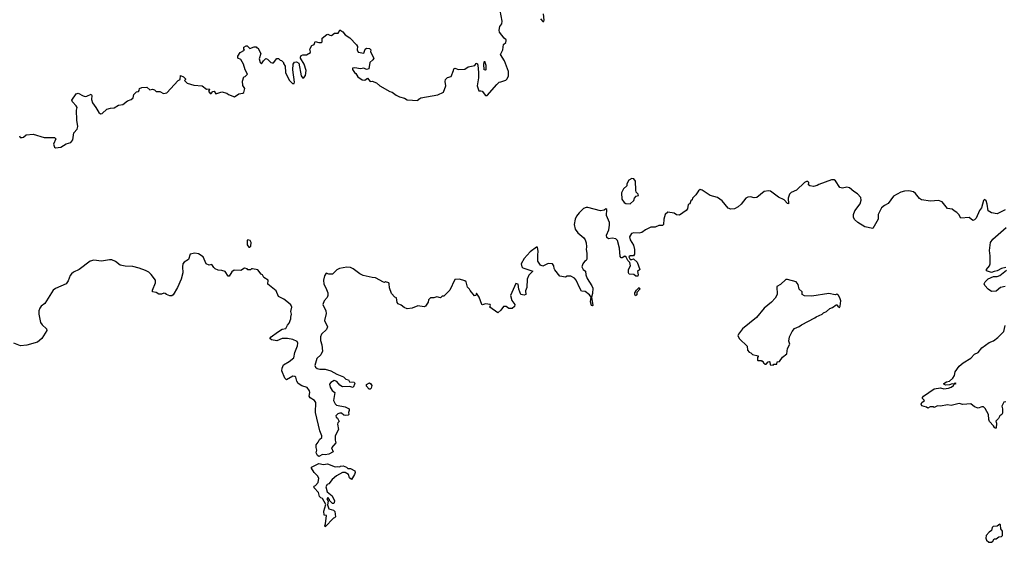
# Model space of a CAD drawing. Extents: x 2029826 to 2248070, y 228728 to 402406.
# Tile 39 of 256: x 2093376 to 2104326, y 279390 to 285201. Entities that reach past the tile are written whole.
import ezdxf

# ---------------------------------------------------------------- set-up
doc = ezdxf.new("R2010")
doc.units = 0

msp = doc.modelspace()

# ---------------------------------------------------------------- linework, layer by layer
at = {"layer": '0CON10XD'}
for points in [[(2098728, 284512), (2098782, 284528), (2098795, 284540), (2098812, 284575), (2098812, 284625), (2098767, 284745), (2098722, 284815), (2098748, 284865), (2098758, 284925), (2098781, 284949), (2098787, 284965), (2098785, 284978), (2098764, 284994), (2098714, 285064), (2098708, 285085), (2098717, 285125), (2098739, 285155), (2098743, 285185), (2098720, 285305)], [(2099170, 285210), (2099195, 285182), (2099205, 285182), (2099208, 285195), (2099202, 285265)], [(2093375, 283910), (2093382, 283892), (2093405, 283890), (2093420, 283895), (2093448, 283922), (2093525, 283928), (2093647, 283893), (2093762, 283892), (2093778, 283875), (2093754, 283816), (2093762, 283785), (2093775, 283778), (2093835, 283782), (2093895, 283822), (2093946, 283834), (2093967, 283865), (2093978, 283945), (2094016, 283984), (2094023, 284015), (2094012, 284085), (2094009, 284195), (2094014, 284225), (2094005, 284242), (2093965, 284287), (2093957, 284305), (2094005, 284378), (2094025, 284383), (2094083, 284353), (2094105, 284349), (2094125, 284350), (2094172, 284372), (2094179, 284359), (2094176, 284315), (2094188, 284275), (2094225, 284225), (2094255, 284168), (2094277, 284153), (2094295, 284160), (2094344, 284206), (2094385, 284219), (2094427, 284223), (2094475, 284252), (2094525, 284257), (2094575, 284300), (2094618, 284312), (2094638, 284332), (2094645, 284370), (2094675, 284400), (2094698, 284402), (2094707, 284413), (2094710, 284435), (2094735, 284448), (2094792, 284452), (2094825, 284420), (2094855, 284430), (2094875, 284422), (2094895, 284403), (2094935, 284402), (2094975, 284382), (2095012, 284388), (2095140, 284525), (2095160, 284535), (2095165, 284580), (2095200, 284565), (2095220, 284545), (2095220, 284535), (2095210, 284525), (2095240, 284495), (2095314, 284474), (2095405, 284464), (2095455, 284428), (2095482, 284432), (2095487, 284425), (2095476, 284405), (2095495, 284381), (2095505, 284379), (2095525, 284401), (2095538, 284405), (2095558, 284378), (2095625, 284400), (2095680, 284385), (2095700, 284370), (2095765, 284343), (2095813, 284377), (2095857, 284383), (2095868, 284392), (2095882, 284435), (2095858, 284468), (2095854, 284516), (2095870, 284565), (2095885, 284570), (2095910, 284595), (2095883, 284643), (2095867, 284707), (2095835, 284760), (2095802, 284775), (2095802, 284795), (2095830, 284835), (2095878, 284862), (2095870, 284875), (2095870, 284895), (2095895, 284910), (2095905, 284910), (2095935, 284880), (2095985, 284900), (2096005, 284900), (2096015, 284890), (2096025, 284890), (2096060, 284825), (2096040, 284765), (2096052, 284725), (2096065, 284710), (2096088, 284745), (2096115, 284768), (2096133, 284763), (2096170, 284725), (2096185, 284720), (2096198, 284722), (2096235, 284770), (2096255, 284770), (2096275, 284750), (2096288, 284748), (2096310, 284725), (2096310, 284715), (2096328, 284685), (2096333, 284615), (2096358, 284558), (2096377, 284525), (2096412, 284492), (2096428, 284492), (2096431, 284505), (2096414, 284645), (2096416, 284705), (2096432, 284728), (2096455, 284731), (2096479, 284719), (2096505, 284578), (2096525, 284550), (2096539, 284561), (2096555, 284580), (2096563, 284635), (2096541, 284705), (2096500, 284775), (2096498, 284785), (2096507, 284803), (2096525, 284810), (2096565, 284810), (2096610, 284835), (2096612, 284845), (2096604, 284875), (2096627, 284913), (2096650, 284925), (2096663, 284957), (2096705, 284947), (2096732, 284948), (2096740, 284955), (2096742, 284995), (2096792, 285035), (2096805, 285040), (2096825, 285028), (2096843, 285027), (2096878, 285052), (2096917, 285053), (2096927, 285063), (2096935, 285087), (2096970, 285065), (2096995, 285032), (2097048, 284998), (2097122, 284922), (2097134, 284904), (2097129, 284865), (2097142, 284842), (2097205, 284830), (2097220, 284875), (2097235, 284883), (2097265, 284881), (2097282, 284865), (2097278, 284845), (2097313, 284775), (2097304, 284756), (2097269, 284725), (2097258, 284655), (2097235, 284648), (2097205, 284662), (2097165, 284656), (2097104, 284666), (2097078, 284662), (2097078, 284648), (2097098, 284615), (2097113, 284603), (2097137, 284565), (2097185, 284533), (2097215, 284529), (2097245, 284550), (2097273, 284513), (2097295, 284518), (2097345, 284500), (2097380, 284465), (2097493, 284403), (2097520, 284395), (2097562, 284362), (2097602, 284342), (2097655, 284327), (2097685, 284310), (2097805, 284302), (2097815, 284318), (2097838, 284332), (2098025, 284367), (2098088, 284395), (2098116, 284464), (2098108, 284515), (2098113, 284535), (2098135, 284559), (2098175, 284570), (2098202, 284635), (2098203, 284655), (2098215, 284662), (2098255, 284648), (2098325, 284652), (2098365, 284678), (2098437, 284693), (2098454, 284716), (2098465, 284717), (2098472, 284695), (2098479, 284615), (2098477, 284553), (2098463, 284465), (2098482, 284412), (2098505, 284412), (2098520, 284405), (2098555, 284360), (2098575, 284360), (2098681, 284479), (2098710, 284505), (2098728, 284512)], [(2098555, 284640), (2098543, 284645), (2098538, 284705), (2098545, 284740), (2098560, 284695), (2098560, 284645), (2098555, 284640)], [(2100165, 283152), (2100205, 283190), (2100212, 283218), (2100232, 283238), (2100260, 283245), (2100255, 283260), (2100233, 283283), (2100227, 283307), (2100226, 283406), (2100205, 283432), (2100185, 283436), (2100152, 283418), (2100130, 283375), (2100128, 283355), (2100090, 283320), (2100069, 283275), (2100071, 283205), (2100097, 283167), (2100118, 283158), (2100165, 283152)], [(2104335, 283086), (2104245, 283041), (2104184, 283054), (2104148, 283075), (2104135, 283150), (2104125, 283188), (2104105, 283202), (2104095, 283192), (2104072, 283108), (2104052, 283078), (2104013, 282995), (2103995, 282974), (2103975, 282970), (2103935, 283001), (2103844, 282994), (2103820, 283035), (2103798, 283058), (2103767, 283075), (2103745, 283096), (2103695, 283101), (2103635, 283176), (2103595, 283191), (2103505, 283184), (2103405, 283199), (2103382, 283212), (2103338, 283268), (2103315, 283286), (2103265, 283298), (2103215, 283294), (2103177, 283283), (2103095, 283238), (2103035, 283156), (2102994, 283136), (2102962, 283108), (2102922, 283035), (2102923, 282985), (2102865, 282880), (2102775, 282898), (2102697, 282947), (2102659, 282979), (2102648, 283005), (2102648, 283035), (2102663, 283077), (2102723, 283155), (2102734, 283195), (2102730, 283225), (2102694, 283265), (2102652, 283292), (2102605, 283333), (2102575, 283339), (2102525, 283328), (2102496, 283336), (2102449, 283409), (2102435, 283421), (2102405, 283419), (2102265, 283370), (2102245, 283356), (2102205, 283347), (2102162, 283352), (2102150, 283365), (2102152, 283392), (2102142, 283402), (2102125, 283402), (2102105, 283392), (2102017, 283305), (2101955, 283278), (2101938, 283262), (2101922, 283218), (2101925, 283153), (2101915, 283157), (2101877, 283197), (2101815, 283229), (2101725, 283293), (2101705, 283300), (2101655, 283289), (2101575, 283224), (2101545, 283219), (2101502, 283232), (2101475, 283229), (2101453, 283215), (2101399, 283151), (2101365, 283120), (2101325, 283098), (2101285, 283094), (2101257, 283107), (2101187, 283187), (2101135, 283224), (2101055, 283248), (2100965, 283307), (2100945, 283312), (2100925, 283298), (2100895, 283252), (2100860, 283215), (2100855, 283200), (2100842, 283188), (2100828, 283152), (2100810, 283145), (2100802, 283098), (2100789, 283081), (2100713, 283027), (2100680, 283030), (2100655, 283050), (2100585, 283062), (2100554, 283036), (2100541, 282985), (2100536, 282925), (2100525, 282912), (2100485, 282914), (2100445, 282896), (2100395, 282894), (2100335, 282864), (2100296, 282834), (2100264, 282826), (2100205, 282831), (2100180, 282825), (2100157, 282785), (2100164, 282755), (2100184, 282724)], [(2100184, 282724), (2100202, 282695), (2100214, 282645), (2100214, 282595), (2100204, 282576), (2100164, 282576), (2100152, 282565), (2100166, 282536), (2100183, 282533), (2100202, 282542), (2100244, 282505), (2100272, 282425), (2100248, 282402), (2100256, 282364), (2100252, 282348), (2100228, 282348), (2100205, 282368), (2100155, 282370), (2100147, 282387), (2100148, 282425), (2100168, 282465), (2100162, 282502), (2100138, 282525), (2100122, 282562), (2100105, 282570), (2100075, 282552), (2100065, 282552), (2100055, 282568), (2100048, 282662), (2100026, 282746), (2100005, 282764), (2099965, 282771), (2099925, 282764), (2099905, 282780), (2099904, 282805), (2099930, 282865), (2099937, 282915), (2099934, 282945), (2099904, 283025), (2099905, 283090), (2099895, 283098), (2099875, 283082), (2099835, 283076), (2099695, 283114), (2099675, 283114), (2099645, 283100), (2099597, 283053), (2099567, 283015), (2099552, 282985), (2099544, 282925), (2099553, 282873), (2099582, 282832), (2099649, 282775), (2099664, 282754), (2099675, 282720), (2099681, 282675), (2099678, 282645), (2099684, 282605), (2099683, 282537), (2099677, 282523), (2099657, 282513), (2099638, 282485), (2099628, 282455), (2099643, 282425), (2099670, 282405), (2099672, 282365), (2099686, 282325), (2099741, 282241), (2099751, 282215), (2099748, 282155), (2099737, 282115), (2099752, 282025), (2099745, 282018), (2099734, 282024), (2099724, 282065), (2099730, 282115), (2099715, 282142), (2099665, 282180), (2099625, 282183), (2099605, 282215), (2099566, 282305), (2099545, 282327), (2099505, 282350), (2099465, 282349), (2099445, 282337), (2099385, 282348), (2099329, 282419), (2099320, 282435), (2099318, 282465), (2099300, 282485), (2099255, 282490), (2099195, 282461), (2099170, 282470), (2099138, 282515), (2099137, 282585), (2099142, 282625), (2099135, 282670), (2099125, 282670), (2099055, 282619), (2098987, 282545), (2098954, 282485), (2098959, 282455), (2098972, 282442), (2099083, 282405), (2099039, 282361), (2099020, 282315), (2099017, 282225), (2099002, 282185), (2099006, 282145), (2098985, 282139), (2098948, 282145), (2098928, 282205), (2098919, 282259), (2098895, 282266), (2098834, 282135), (2098849, 282079), (2098883, 282033), (2098878, 282012), (2098852, 281988), (2098815, 281990), (2098785, 282012), (2098758, 282012), (2098729, 281971), (2098695, 281942), (2098604, 282004), (2098612, 282025), (2098610, 282035), (2098555, 282040), (2098525, 282030), (2098515, 282033), (2098486, 282115), (2098465, 282150), (2098455, 282160), (2098450, 282135), (2098435, 282130), (2098385, 282190), (2098380, 282205), (2098355, 282228), (2098342, 282285), (2098325, 282297), (2098266, 282316), (2098215, 282312), (2098159, 282195), (2098095, 282128), (2098075, 282128), (2098055, 282110), (2098015, 282119), (2097981, 282109), (2097945, 282108), (2097924, 282085), (2097918, 282062), (2097888, 282015), (2097875, 282008), (2097805, 282018), (2097740, 281995), (2097685, 281987), (2097651, 282001), (2097618, 282028), (2097585, 282043), (2097576, 282055), (2097567, 282107), (2097550, 282115), (2097512, 282155), (2097488, 282218), (2097487, 282263), (2097480, 282275), (2097445, 282288), (2097435, 282280), (2097423, 282283), (2097335, 282331), (2097295, 282334), (2097197, 282355), (2097160, 282375), (2097085, 282432), (2097055, 282446), (2097015, 282449), (2096932, 282435), (2096905, 282421), (2096855, 282371), (2096815, 282372), (2096785, 282384), (2096765, 282352), (2096754, 282305), (2096760, 282260), (2096781, 282221), (2096803, 282165), (2096804, 282135), (2096795, 282111), (2096762, 282075), (2096748, 282035), (2096781, 281965), (2096783, 281935), (2096767, 281855), (2096800, 281785), (2096788, 281755), (2096734, 281705), (2096722, 281675), (2096720, 281635), (2096736, 281586), (2096743, 281515), (2096725, 281476), (2096681, 281435), (2096657, 281355), (2096665, 281338), (2096683, 281323), (2096715, 281314), (2096775, 281317), (2096835, 281296), (2096905, 281258), (2096979, 281229), (2097005, 281204), (2097032, 281195), (2097046, 281176), (2097095, 281172), (2097103, 281155), (2097085, 281110), (2097045, 281123), (2096965, 281120), (2096936, 281136), (2096905, 281179), (2096875, 281190), (2096835, 281168), (2096822, 281148), (2096830, 281115), (2096852, 281078), (2096882, 281055), (2096867, 280965), (2096885, 280928), (2096900, 280915), (2096995, 280898), (2097040, 280875), (2097040, 280855), (2097033, 280835), (2097037, 280813), (2097030, 280805), (2096995, 280800), (2096980, 280805), (2096955, 280827), (2096936, 280826), (2096915, 280818), (2096892, 280795), (2096895, 280780), (2096909, 280769), (2096930, 280735), (2096913, 280717), (2096910, 280705), (2096923, 280645), (2096886, 280575), (2096884, 280525), (2096893, 280495), (2096845, 280440), (2096862, 280395), (2096815, 280370), (2096775, 280364), (2096745, 280366), (2096705, 280344), (2096689, 280355), (2096674, 280384), (2096680, 280415), (2096672, 280445), (2096673, 280475), (2096697, 280503), (2096712, 280535), (2096736, 280554), (2096738, 280575), (2096715, 280628), (2096666, 280835), (2096670, 280945), (2096655, 280966), (2096605, 280998), (2096597, 281015), (2096604, 281055), (2096601, 281075), (2096575, 281111), (2096515, 281129), (2096475, 281155), (2096460, 281180), (2096446, 281225), (2096435, 281234), (2096414, 281236), (2096345, 281197), (2096324, 281214), (2096292, 281295), (2096294, 281325), (2096311, 281365), (2096375, 281399), (2096427, 281443), (2096438, 281502), (2096467, 281573), (2096469, 281605), (2096462, 281622), (2096415, 281646), (2096355, 281657), (2096294, 281656), (2096235, 281629), (2096175, 281640), (2096158, 281655), (2096172, 281675), (2096242, 281728), (2096295, 281759), (2096335, 281768), (2096354, 281805), (2096373, 281825), (2096393, 281875), (2096391, 281895), (2096399, 281925), (2096391, 281955), (2096402, 282005), (2096390, 282030), (2096346, 282066), (2096315, 282093), (2096254, 282124), (2096228, 282185), (2096135, 282260), (2096138, 282305), (2096090, 282335), (2096078, 282365), (2096063, 282373), (2096025, 282418), (2095965, 282430), (2095955, 282430), (2095945, 282420), (2095915, 282420), (2095905, 282430), (2095875, 282440), (2095835, 282412), (2095763, 282417), (2095734, 282396), (2095705, 282350), (2095695, 282350), (2095663, 282403), (2095625, 282414), (2095585, 282416), (2095550, 282430), (2095534, 282444), (2095515, 282480), (2095485, 282470), (2095450, 282485), (2095416, 282565), (2095366, 282596), (2095325, 282606), (2095274, 282595), (2095252, 282535), (2095205, 282504), (2095192, 282488), (2095186, 282455), (2095189, 282385), (2095173, 282315), (2095132, 282225), (2095085, 282143), (2095069, 282131), (2095045, 282129), (2095008, 282145), (2094995, 282158), (2094978, 282162), (2094952, 282148), (2094925, 282148), (2094896, 282166), (2094852, 282175), (2094854, 282195), (2094887, 282275), (2094886, 282305), (2094839, 282369), (2094812, 282392), (2094775, 282411), (2094705, 282439), (2094635, 282457), (2094551, 282461), (2094495, 282472), (2094442, 282512), (2094400, 282530), (2094375, 282531), (2094285, 282515), (2094201, 282529), (2094162, 282518), (2094037, 282423), (2093976, 282394), (2093953, 282377), (2093936, 282355), (2093914, 282296), (2093892, 282265), (2093775, 282212), (2093747, 282193), (2093655, 282044), (2093616, 282015), (2093601, 281995), (2093589, 281965), (2093588, 281925), (2093607, 281835), (2093625, 281808), (2093673, 281765), (2093679, 281745), (2093624, 281655), (2093575, 281616), (2093455, 281581), (2093385, 281574), (2093312, 281605)], [(2104345, 282447), (2104295, 282436), (2104245, 282407), (2104215, 282403), (2104185, 282390), (2104128, 282408), (2104128, 282425), (2104163, 282465), (2104169, 282485), (2104169, 282575), (2104162, 282635), (2104173, 282725), (2104199, 282761), (2104348, 282892)], [(2095925, 282670), (2095935, 282672), (2095946, 282684), (2095952, 282725), (2095940, 282745), (2095915, 282752), (2095908, 282745), (2095908, 282698), (2095925, 282670)], [(2104335, 282234), (2104285, 282222), (2104235, 282184), (2104185, 282180), (2104145, 282206), (2104111, 282245), (2104104, 282265), (2104112, 282288), (2104145, 282321), (2104205, 282347), (2104245, 282347), (2104275, 282356), (2104352, 282415)], [(2101755, 281360), (2101765, 281370), (2101795, 281370), (2101802, 281398), (2101828, 281402), (2101861, 281449), (2101908, 281485), (2101917, 281545), (2101940, 281595), (2101930, 281625), (2101938, 281675), (2101968, 281735), (2101994, 281766), (2102045, 281788), (2102072, 281808), (2102220, 281885), (2102233, 281897), (2102300, 281925), (2102315, 281940), (2102350, 281955), (2102385, 281990), (2102415, 282000), (2102455, 282030), (2102465, 282030), (2102474, 282014), (2102495, 282002), (2102502, 282015), (2102507, 282075), (2102498, 282108), (2102483, 282133), (2102465, 282148), (2102445, 282142), (2102375, 282157), (2102185, 282127), (2102105, 282132), (2102080, 282145), (2102077, 282175), (2102046, 282205), (2102035, 282258), (2102013, 282285), (2101915, 282314), (2101895, 282312), (2101838, 282255), (2101798, 282235), (2101799, 282145), (2101777, 282103), (2101739, 282061), (2101655, 281992), (2101569, 281891), (2101416, 281765), (2101369, 281705), (2101362, 281685), (2101381, 281651), (2101465, 281570), (2101472, 281525), (2101490, 281505), (2101508, 281498), (2101525, 281480), (2101590, 281465), (2101590, 281455), (2101580, 281445), (2101580, 281415), (2101585, 281410), (2101625, 281410), (2101635, 281400), (2101645, 281400), (2101650, 281385), (2101665, 281370), (2101678, 281372), (2101700, 281395), (2101715, 281400), (2101720, 281395), (2101722, 281362), (2101755, 281360)], [(2100225, 282130), (2100216, 282145), (2100218, 282165), (2100237, 282195), (2100265, 282222), (2100273, 282205), (2100241, 282169), (2100238, 282142), (2100225, 282130)], [(2104345, 280952), (2104321, 280949), (2104299, 280905), (2104306, 280874), (2104308, 280825), (2104299, 280811), (2104278, 280795), (2104262, 280765), (2104232, 280738), (2104238, 280715), (2104235, 280661), (2104225, 280659), (2104216, 280665), (2104206, 280685), (2104160, 280735), (2104154, 280755), (2104152, 280812), (2104115, 280878), (2104095, 280897), (2104075, 280898), (2104035, 280883), (2103995, 280897), (2103955, 280928), (2103865, 280924), (2103825, 280932), (2103735, 280913), (2103695, 280918), (2103615, 280903), (2103585, 280908), (2103545, 280890), (2103535, 280898), (2103503, 280897), (2103475, 280880), (2103462, 280892), (2103408, 280908), (2103403, 280925), (2103408, 280945), (2103440, 280965), (2103418, 280988), (2103418, 281002), (2103428, 281015), (2103545, 281097), (2103618, 281108), (2103655, 281096), (2103706, 281104), (2103736, 281114), (2103762, 281135), (2103770, 281150), (2103790, 281155), (2103785, 281160), (2103770, 281155), (2103770, 281150), (2103745, 281153), (2103718, 281142), (2103675, 281139), (2103658, 281145), (2103653, 281155), (2103685, 281174), (2103715, 281182), (2103753, 281215), (2103774, 281245), (2103780, 281285), (2103823, 281347), (2103867, 281385), (2103953, 281437), (2103995, 281481), (2104035, 281500), (2104075, 281552), (2104159, 281611), (2104205, 281632), (2104255, 281668), (2104322, 281735), (2104335, 281800)], [(2097275, 281092), (2097264, 281094), (2097232, 281125), (2097233, 281145), (2097265, 281162), (2097283, 281153), (2097292, 281135), (2097287, 281103), (2097275, 281092)], [(2096775, 279562), (2096770, 279575), (2096778, 279595), (2096788, 279688), (2096763, 279693), (2096760, 279735), (2096782, 279812), (2096745, 279878), (2096724, 279884), (2096709, 279899), (2096699, 279945), (2096650, 279995), (2096648, 280005), (2096653, 280015), (2096667, 280023), (2096694, 280056), (2096703, 280105), (2096689, 280129), (2096652, 280165), (2096623, 280215), (2096623, 280225), (2096705, 280265), (2096755, 280256), (2096799, 280261), (2096885, 280230), (2096915, 280234), (2096935, 280228), (2096945, 280236), (2096975, 280240), (2097012, 280225), (2097025, 280212), (2097055, 280212), (2097102, 280185), (2097106, 280166), (2097100, 280145), (2097065, 280090), (2097045, 280108), (2097033, 280143), (2096996, 280166), (2096965, 280168), (2096899, 280131), (2096852, 280088), (2096815, 280042), (2096795, 280032), (2096781, 280005), (2096795, 279952), (2096850, 279905), (2096858, 279888), (2096878, 279855), (2096875, 279830), (2096865, 279820), (2096855, 279820), (2096820, 279855), (2096820, 279865), (2096803, 279887), (2096793, 279875), (2096808, 279848), (2096798, 279805), (2096815, 279762), (2096865, 279747), (2096881, 279731), (2096887, 279673), (2096878, 279662), (2096865, 279660), (2096775, 279562)], [(2104155, 279390), (2104185, 279392), (2104199, 279401), (2104215, 279430), (2104235, 279430), (2104265, 279452), (2104295, 279453), (2104308, 279465), (2104308, 279515), (2104288, 279538), (2104283, 279583), (2104275, 279592), (2104245, 279568), (2104202, 279565), (2104192, 279555), (2104185, 279520), (2104157, 279503), (2104126, 279464), (2104122, 279435), (2104130, 279415), (2104155, 279390)]]:
    msp.add_lwpolyline(points, dxfattribs=at)

doc.saveas('drawing.dxf')
